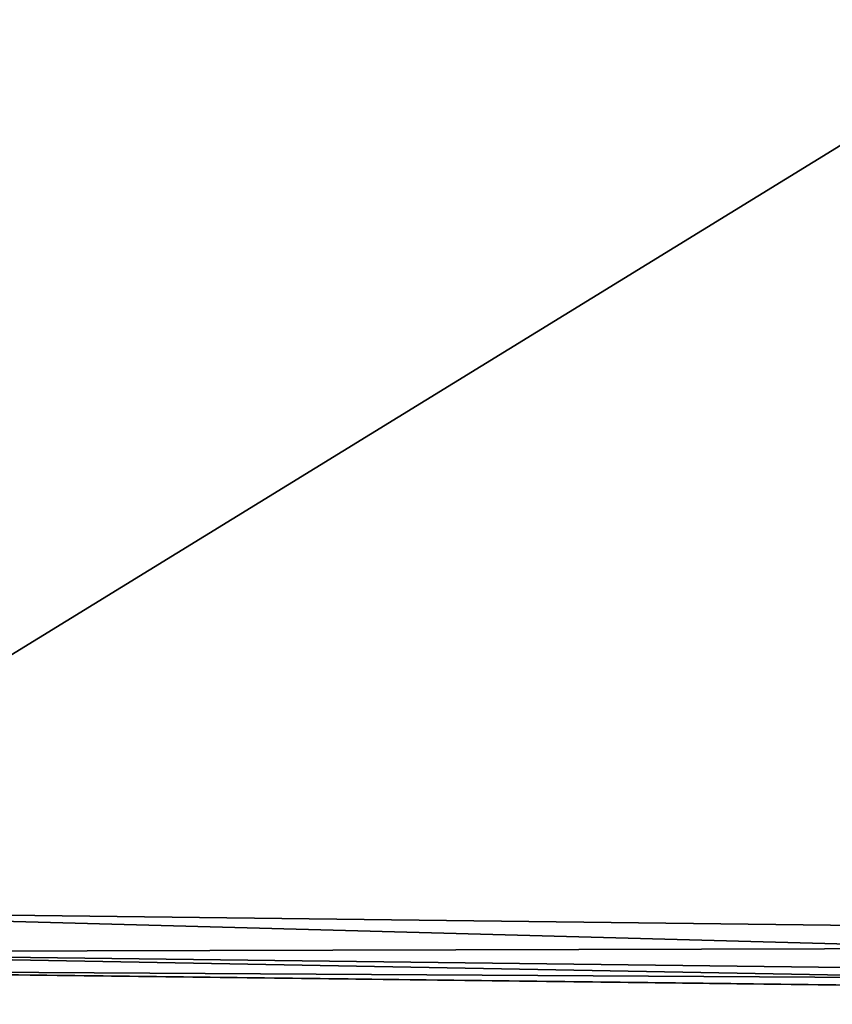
# Model space of a CAD drawing. Header units: millimetres. Extents: x -20 to 20, y -19.6 to 34.
# Tile 9 of 53: x -12.1 to -8, y -6.9 to -2. Entities that reach past the tile are written whole.
import ezdxf

# ---------------------------------------------------------------- set-up
doc = ezdxf.new("R2010")
doc.units = ezdxf.units.MM
doc.header["$LTSCALE"] = 101.851852
for name, color, linetype in [('272', 7, 'CONTINUOUS'), ('292', 7, 'CONTINUOUS'), ('293', 7, 'CONTINUOUS'), ('294', 7, 'CONTINUOUS'), ('296', 7, 'CONTINUOUS')]:
    doc.layers.add(name, color=color, linetype=linetype)

msp = doc.modelspace()

# ---------------------------------------------------------------- linework, layer by layer
at = {"layer": '272', "color": 18, "linetype": 'Continuous', "true_color": 0x000000}
for points in [[(0, -6.9, -14.2), (0, -6.9, -10.95), (-14.2037, -6.7265, -14.0761), (0, -6.9, -14.2)], [(0, -6.9, -10.95), (-3.1146, -6.8619, -10.4959), (-14.2037, -6.7265, -14.0761), (0, -6.9, -10.95)], [(-12.0046, -6.7533, -2.8098), (-12.1346, -6.7517, -2.3189), (-14.2037, -6.7265, -14.0761), (-12.0046, -6.7533, -2.8098)], [(-11.6511, -6.7576, -3.1727), (-12.0046, -6.7533, -2.8098), (-14.2037, -6.7265, -14.0761), (-11.6511, -6.7576, -3.1727)], [(-11.1598, -6.7637, -3.319), (-11.6511, -6.7576, -3.1727), (-14.2037, -6.7265, -14.0761), (-11.1598, -6.7637, -3.319)], [(-10.4205, -6.7727, -3.3448), (-11.1598, -6.7637, -3.319), (-14.2037, -6.7265, -14.0761), (-10.4205, -6.7727, -3.3448)], [(-9.8351, -6.7798, -4.8015), (-10.4205, -6.7727, -3.3448), (-14.2037, -6.7265, -14.0761), (-9.8351, -6.7798, -4.8015)], [(-9.1229, -6.7885, -6.0468), (-9.8351, -6.7798, -4.8015), (-14.2037, -6.7265, -14.0761), (-9.1229, -6.7885, -6.0468)], [(-8.8359, -6.792, -6.982), (-9.1229, -6.7885, -6.0468), (-14.2037, -6.7265, -14.0761), (-8.8359, -6.792, -6.982)], [(-8.4976, -6.7962, -7.9285), (-8.8359, -6.792, -6.982), (-14.2037, -6.7265, -14.0761), (-8.4976, -6.7962, -7.9285)], [(-8.2685, -6.799, -8.2798), (-8.4976, -6.7962, -7.9285), (-14.2037, -6.7265, -14.0761), (-8.2685, -6.799, -8.2798)], [(-7.9224, -6.8032, -8.5037), (-8.2685, -6.799, -8.2798), (-14.2037, -6.7265, -14.0761), (-7.9224, -6.8032, -8.5037)], [(-7.0008, -6.8145, -8.8337), (-7.9224, -6.8032, -8.5037), (-14.2037, -6.7265, -14.0761), (-7.0008, -6.8145, -8.8337)], [(-6.0407, -6.8262, -9.129), (-7.0008, -6.8145, -8.8337), (-14.2037, -6.7265, -14.0761), (-6.0407, -6.8262, -9.129)], [(-3.1513, -6.8615, -10.4849), (-6.0407, -6.8262, -9.129), (-14.2037, -6.7265, -14.0761), (-3.1513, -6.8615, -10.4849)], [(-3.1146, -6.8619, -10.4959), (-3.1513, -6.8615, -10.4849), (-14.2037, -6.7265, -14.0761), (-3.1146, -6.8619, -10.4959)], [(0, -6.9, 10.95), (0, -6.9, 14.2), (-14.2037, -6.7265, 14.0761), (0, -6.9, 10.95)], [(-3.1514, -6.8615, 10.4849), (0, -6.9, 10.95), (-14.2037, -6.7265, 14.0761), (-3.1514, -6.8615, 10.4849)], [(-7.9224, -6.8032, 8.5037), (-3.1514, -6.8615, 10.4849), (-14.2037, -6.7265, 14.0761), (-7.9224, -6.8032, 8.5037)], [(-8.2737, -6.7989, 8.2746), (-7.9224, -6.8032, 8.5037), (-14.2037, -6.7265, 14.0761), (-8.2737, -6.7989, 8.2746)], [(-12.0069, -6.7533, 2.8057), (-8.2737, -6.7989, 8.2746), (-14.2037, -6.7265, 14.0761), (-12.0069, -6.7533, 2.8057)], [(-12.1346, -6.7517, 2.3189), (-12.0069, -6.7533, 2.8057), (-14.2037, -6.7265, 14.0761), (-12.1346, -6.7517, 2.3189)], [(-8.4976, -6.7962, 7.9285), (-8.2737, -6.7989, 8.2746), (-12.0069, -6.7533, 2.8057), (-8.4976, -6.7962, 7.9285)], [(-11.6547, -6.7576, 3.1705), (-9.1229, -6.7885, 6.0468), (-12.0069, -6.7533, 2.8057), (-11.6547, -6.7576, 3.1705)], [(-9.1229, -6.7885, 6.0468), (-8.8276, -6.7921, 7.0069), (-12.0069, -6.7533, 2.8057), (-9.1229, -6.7885, 6.0468)], [(-8.8276, -6.7921, 7.0069), (-8.4976, -6.7962, 7.9285), (-12.0069, -6.7533, 2.8057), (-8.8276, -6.7921, 7.0069)], [(-11.1598, -6.7637, 3.319), (-9.8938, -6.7791, 4.6792), (-11.6547, -6.7576, 3.1705), (-11.1598, -6.7637, 3.319)], [(-9.8938, -6.7791, 4.6792), (-9.1229, -6.7885, 6.0468), (-11.6547, -6.7576, 3.1705), (-9.8938, -6.7791, 4.6792)], [(-10.4205, -6.7727, 3.3448), (-9.8938, -6.7791, 4.6792), (-11.1598, -6.7637, 3.319), (-10.4205, -6.7727, 3.3448)]]:
    msp.add_3dface(points, dxfattribs=at)
at = {"layer": '292', "color": 18, "linetype": 'Continuous', "true_color": 0x000000}
for points in [[(0, -6.6, 14.5), (-14.2026, 2.3, 14.3761), (-14.2026, -6.4265, 14.3761), (0, -6.6, 14.5)], [(0, -6.6, 14.5), (0, 2.3, 14.5), (-14.2026, 2.3, 14.3761), (0, -6.6, 14.5)]]:
    msp.add_3dface(points, dxfattribs=at)
at = {"layer": '293', "color": 18, "linetype": 'Continuous', "true_color": 0x000000}
for points in [[(0, 2.3, -14.5), (-14.2026, -6.4265, -14.3761), (-14.2026, 2.3, -14.3761), (0, 2.3, -14.5)], [(0, 2.3, -14.5), (0, -6.6, -14.5), (-14.2026, -6.4265, -14.3761), (0, 2.3, -14.5)]]:
    msp.add_3dface(points, dxfattribs=at)
at = {"layer": '294', "color": 18, "linetype": 'Continuous', "true_color": 0x000000}
for points in [[(-14.2044, -6.6386, -14.2882), (-14.2026, -6.4265, -14.3761), (0, -6.8118, -14.4125), (-14.2044, -6.6386, -14.2882)], [(-14.2026, -6.4265, -14.3761), (0, -6.6, -14.5), (0, -6.8118, -14.4125), (-14.2026, -6.4265, -14.3761)], [(0, -6.9, -14.2), (-14.2037, -6.7265, -14.0761), (-14.2044, -6.6386, -14.2882), (0, -6.9, -14.2)], [(0, -6.9, -14.2), (-14.2044, -6.6386, -14.2882), (0, -6.8118, -14.4125), (0, -6.9, -14.2)]]:
    msp.add_3dface(points, dxfattribs=at)
at = {"layer": '296', "color": 18, "linetype": 'Continuous', "true_color": 0x000000}
for points in [[(0, -6.6, 14.5), (-14.2026, -6.4265, 14.3761), (-14.2044, -6.6386, 14.2882), (0, -6.6, 14.5)], [(0, -6.6, 14.5), (-14.2044, -6.6386, 14.2882), (0, -6.8118, 14.4125), (0, -6.6, 14.5)], [(-14.2044, -6.6386, 14.2882), (-14.2037, -6.7265, 14.0761), (0, -6.8118, 14.4125), (-14.2044, -6.6386, 14.2882)], [(-14.2037, -6.7265, 14.0761), (0, -6.9, 14.2), (0, -6.8118, 14.4125), (-14.2037, -6.7265, 14.0761)]]:
    msp.add_3dface(points, dxfattribs=at)

doc.saveas('drawing.dxf')
